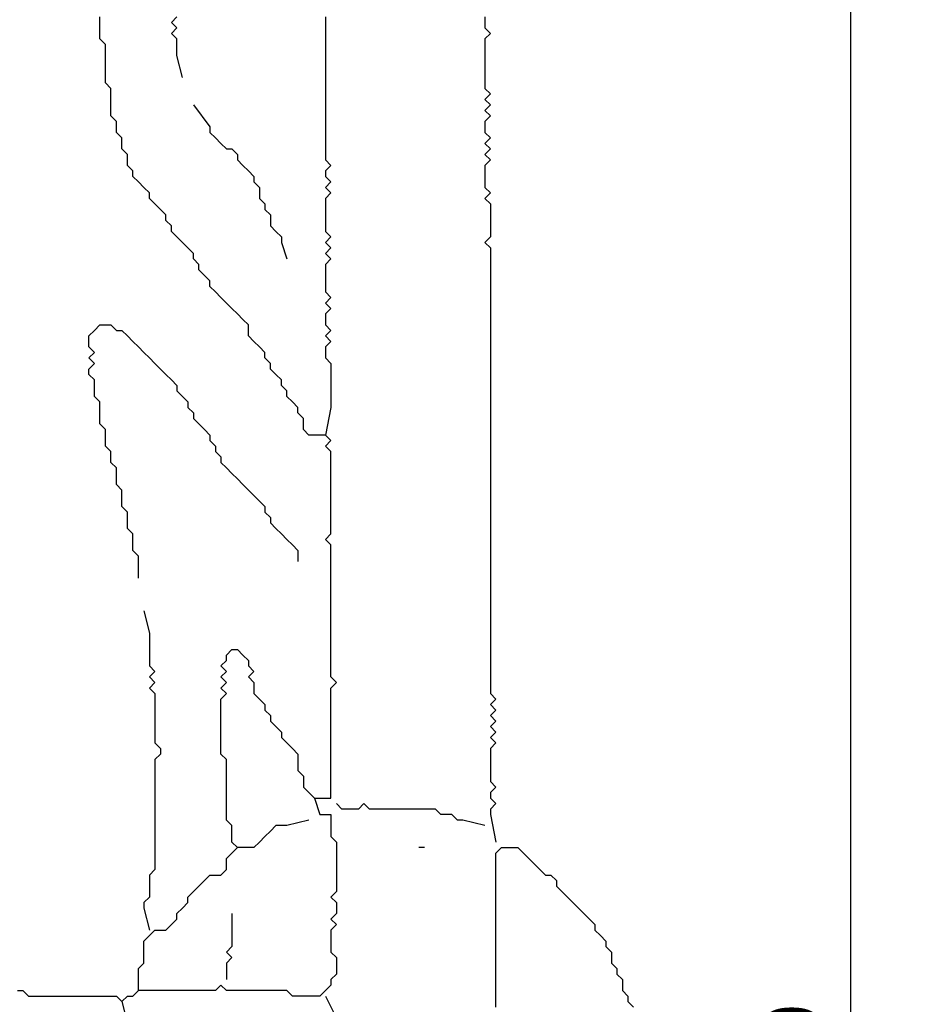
# Model space of a CAD drawing. Header units: metres. Extents: x 3221 to 4131, y 3282 to 4239.
# Tile 20 of 84: x 3265.85 to 3267.09, y 4228.07 to 4229.45. Entities that reach past the tile are written whole.
import ezdxf

# ---------------------------------------------------------------- set-up
doc = ezdxf.new("R2010")
doc.units = ezdxf.units.M
doc.layers.add('Cotas', color=7, linetype='Continuous')
doc.styles.add('verdana', font='verdana.ttf')
doc.dimstyles.new('ISO', dxfattribs={"dimtxt": 0.08, "dimasz": 0.06, "dimexe": 0.1, "dimexo": 0.1, "dimgap": 0.04, "dimtad": 1, "dimzin": 1, "dimdsep": 46, "dimtxsty": 'verdana', "dimblk1": 'PAB', "dimblk2": 'PAB', "dimsah": 1, "dimcen": 0, "dimse1": 1, "dimse2": 1, "dimclrd": 7, "dimclre": 8, "dimclrt": 7, "dimadec": 0, "dimazin": 0, "dimtfac": 1, "dimtix": 1, "dimtmove": 0, "dimatfit": 3, "dimldrblk": 'PAB', "dimfxl": 0.1, "dimtvp": 1, "dimtolj": 1, "dimtzin": 1, "dimarcsym": 0})

# ---------------------------------------------------------------- blocks, each defined once
blk = doc.blocks.new('PAB')
at = {"layer": 'Cotas'}
for p, q in [((0, 1.3), (0, -1.3)), ((-1.3, 0), (1.3, 0))]:
    blk.add_line(p, q, dxfattribs=at)
at = {"layer": 'Cotas', "const_width": 0.6}
blk.add_lwpolyline([(-0.3, 0, 1), (0.3, 0, 1)], format="xyb", close=True, dxfattribs=at)
blk = doc.blocks.new('*D1219')
at = {"color": 7, "lineweight": -2, "transparency": 16777216}
blk.add_line((3267.0163, 4230.4148), (3267.0163, 4225.4887), dxfattribs=at)
at = {"layer": 'Defpoints', "color": 0, "transparency": 16777216}
for p in [(3266.4587, 4230.4748), (3266.4856, 4225.4287), (3267.0163, 4225.4287)]:
    blk.add_point(p, dxfattribs=at)
at = {"color": 7, "lineweight": -2, "transparency": 16777216, "xscale": 0.06, "yscale": 0.06, "zscale": 0.06}
for p, rotation in [((3267.0163, 4230.4748), 90), ((3267.0163, 4225.4287), 270)]:
    blk.add_blockref('PAB', p, dxfattribs=dict(at, rotation=rotation))
at = {"color": 7, "transparency": 16777216, "insert": (3266.9347, 4227.9517), "char_height": 0.08, "attachment_point": 5, "rotation": 90, "style": 'verdana'}
blk.add_mtext('\\A1;1.60', dxfattribs=at)

msp = doc.modelspace()

# ---------------------------------------------------------------- linework, layer by layer
for points in [[(3265.851, 4228.0902), (3265.8587, 4228.0902), (3265.8664, 4228.0825), (3265.8741, 4228.0825), (3265.8818, 4228.0825), (3265.8895, 4228.0825), (3265.8972, 4228.0825), (3265.9049, 4228.0825), (3265.9125, 4228.0825), (3265.9202, 4228.0825), (3265.9279, 4228.0825), (3265.9356, 4228.0825), (3265.9433, 4228.0825), (3265.951, 4228.0825), (3265.9587, 4228.0825), (3265.9664, 4228.0825), (3265.9741, 4228.0825), (3265.9818, 4228.0825), (3265.9895, 4228.0825), (3265.9972, 4228.0748), (3266.0049, 4228.0825), (3266.0125, 4228.0825), (3266.0202, 4228.0902), (3266.0202, 4228.0979), (3266.0202, 4228.1056), (3266.0202, 4228.1133), (3266.0202, 4228.121), (3266.0279, 4228.1287), (3266.0279, 4228.1364), (3266.0279, 4228.1441), (3266.0279, 4228.1517), (3266.0279, 4228.1594), (3266.0356, 4228.1671), (3266.0433, 4228.1748), (3266.051, 4228.1748), (3266.0587, 4228.1748), (3266.0664, 4228.1825), (3266.0741, 4228.1902), (3266.0741, 4228.1979), (3266.0818, 4228.2056), (3266.0895, 4228.2133), (3266.0895, 4228.221), (3266.0972, 4228.2287), (3266.1049, 4228.2364), (3266.1125, 4228.2441), (3266.1202, 4228.2517), (3266.1279, 4228.2517), (3266.1356, 4228.2517), (3266.1433, 4228.2594), (3266.1433, 4228.2671), (3266.1433, 4228.2748), (3266.151, 4228.2825), (3266.1587, 4228.2902), (3266.151, 4228.2979), (3266.151, 4228.3056), (3266.151, 4228.3133), (3266.151, 4228.321), (3266.1433, 4228.3287), (3266.1433, 4228.3364), (3266.1433, 4228.3441), (3266.1433, 4228.3517), (3266.1433, 4228.3594), (3266.1433, 4228.3671), (3266.1433, 4228.3748), (3266.1433, 4228.3825), (3266.1433, 4228.3902), (3266.1433, 4228.3979), (3266.1433, 4228.4056), (3266.1433, 4228.4133), (3266.1356, 4228.421), (3266.1356, 4228.4287), (3266.1356, 4228.4364), (3266.1356, 4228.4441), (3266.1356, 4228.4517), (3266.1356, 4228.4594), (3266.1356, 4228.4671), (3266.1356, 4228.4748), (3266.1356, 4228.4825), (3266.1356, 4228.4902), (3266.1356, 4228.4979), (3266.1433, 4228.5056), (3266.1356, 4228.5133), (3266.1433, 4228.521), (3266.1356, 4228.5287), (3266.1433, 4228.5364), (3266.1356, 4228.5441), (3266.1433, 4228.5517), (3266.1433, 4228.5594), (3266.151, 4228.5671), (3266.1587, 4228.5671), (3266.1664, 4228.5594), (3266.1741, 4228.5517), (3266.1741, 4228.5441), (3266.1818, 4228.5364), (3266.1741, 4228.5287), (3266.1818, 4228.521), (3266.1818, 4228.5133), (3266.1818, 4228.5056), (3266.1895, 4228.4979), (3266.1972, 4228.4902), (3266.1972, 4228.4825), (3266.2049, 4228.4748), (3266.2049, 4228.4671), (3266.2125, 4228.4594), (3266.2202, 4228.4517), (3266.2202, 4228.4441), (3266.2279, 4228.4364), (3266.2356, 4228.4287), (3266.2433, 4228.421), (3266.2433, 4228.4133), (3266.2433, 4228.4056), (3266.2433, 4228.3979), (3266.251, 4228.3902), (3266.251, 4228.3825), (3266.251, 4228.3748), (3266.2587, 4228.3671), (3266.2664, 4228.3594), (3266.2741, 4228.3594), (3266.2818, 4228.3594), (3266.2895, 4228.3594), (3266.2895, 4228.3671), (3266.2895, 4228.3748), (3266.2895, 4228.3825), (3266.2895, 4228.3902), (3266.2895, 4228.3979), (3266.2895, 4228.4056), (3266.2895, 4228.4133), (3266.2895, 4228.421), (3266.2895, 4228.4287), (3266.2895, 4228.4364), (3266.2895, 4228.4441), (3266.2895, 4228.4517), (3266.2895, 4228.4594), (3266.2895, 4228.4671), (3266.2895, 4228.4748), (3266.2895, 4228.4825), (3266.2895, 4228.4902), (3266.2895, 4228.4979), (3266.2895, 4228.5056), (3266.2895, 4228.5133), (3266.2972, 4228.521), (3266.2895, 4228.5287), (3266.2895, 4228.5364), (3266.2895, 4228.5441), (3266.2895, 4228.5517), (3266.2895, 4228.5594), (3266.2895, 4228.5671), (3266.2895, 4228.5748), (3266.2895, 4228.5825), (3266.2895, 4228.5902), (3266.2895, 4228.5979), (3266.2895, 4228.6056), (3266.2895, 4228.6133), (3266.2895, 4228.621), (3266.2895, 4228.6287), (3266.2895, 4228.6364), (3266.2895, 4228.6441), (3266.2895, 4228.6517), (3266.2895, 4228.6594), (3266.2895, 4228.6671), (3266.2895, 4228.6748), (3266.2895, 4228.6825), (3266.2895, 4228.6902), (3266.2895, 4228.6979), (3266.2895, 4228.7056), (3266.2895, 4228.7133), (3266.2818, 4228.721), (3266.2895, 4228.7287), (3266.2895, 4228.7364), (3266.2895, 4228.7441), (3266.2895, 4228.7517), (3266.2895, 4228.7594), (3266.2895, 4228.7671), (3266.2895, 4228.7748), (3266.2895, 4228.7825), (3266.2895, 4228.7902), (3266.2895, 4228.7979), (3266.2895, 4228.8056), (3266.2895, 4228.8133), (3266.2895, 4228.821), (3266.2895, 4228.8287), (3266.2895, 4228.8364), (3266.2895, 4228.8441), (3266.2818, 4228.8517), (3266.2895, 4228.8594), (3266.2818, 4228.8671), (3266.2741, 4228.8671), (3266.2664, 4228.8671), (3266.2587, 4228.8671), (3266.251, 4228.8748), (3266.251, 4228.8825), (3266.251, 4228.8902), (3266.2433, 4228.8979), (3266.2433, 4228.9056), (3266.2356, 4228.9133), (3266.2279, 4228.921), (3266.2279, 4228.9287), (3266.2202, 4228.9364), (3266.2202, 4228.9441), (3266.2125, 4228.9517), (3266.2049, 4228.9594), (3266.2049, 4228.9671), (3266.1972, 4228.9748), (3266.1972, 4228.9825), (3266.1895, 4228.9902), (3266.1818, 4228.9979), (3266.1741, 4229.0056), (3266.1741, 4229.0133), (3266.1741, 4229.021), (3266.1664, 4229.0287), (3266.1587, 4229.0364), (3266.151, 4229.0441), (3266.1433, 4229.0517), (3266.1356, 4229.0594), (3266.1279, 4229.0671), (3266.1202, 4229.0748), (3266.1202, 4229.0825), (3266.1125, 4229.0902), (3266.1049, 4229.0979), (3266.1049, 4229.1056), (3266.0972, 4229.1133), (3266.0972, 4229.121), (3266.0895, 4229.1287), (3266.0818, 4229.1364), (3266.0741, 4229.1441), (3266.0664, 4229.1517), (3266.0664, 4229.1594), (3266.0587, 4229.1671), (3266.0587, 4229.1748), (3266.051, 4229.1825), (3266.0433, 4229.1902), (3266.0356, 4229.1979), (3266.0356, 4229.2056), (3266.0279, 4229.2133), (3266.0202, 4229.221), (3266.0125, 4229.2287), (3266.0125, 4229.2364), (3266.0049, 4229.2441), (3266.0049, 4229.2517), (3266.0049, 4229.2594), (3265.9972, 4229.2671), (3265.9972, 4229.2748), (3265.9972, 4229.2825), (3265.9895, 4229.2902), (3265.9895, 4229.2979), (3265.9895, 4229.3056), (3265.9818, 4229.3133), (3265.9818, 4229.321), (3265.9818, 4229.3287), (3265.9818, 4229.3364), (3265.9818, 4229.3441), (3265.9818, 4229.3517), (3265.9741, 4229.3594), (3265.9741, 4229.3671), (3265.9741, 4229.3748), (3265.9741, 4229.3825), (3265.9741, 4229.3902), (3265.9741, 4229.3979), (3265.9741, 4229.4056), (3265.9741, 4229.4133), (3265.9664, 4229.421), (3265.9664, 4229.4287), (3265.9664, 4229.4364), (3265.9664, 4229.4441), (3265.9664, 4229.4517)], [(3266.0818, 4229.3671), (3266.0741, 4229.3979), (3266.0741, 4229.4056), (3266.0741, 4229.4133), (3266.0741, 4229.421), (3266.0664, 4229.4287), (3266.0741, 4229.4364), (3266.0664, 4229.4441), (3266.0741, 4229.4517)], [(3266.2818, 4229.4517), (3266.2818, 4229.4441), (3266.2818, 4229.4364), (3266.2818, 4229.4287), (3266.2818, 4229.421), (3266.2818, 4229.4133), (3266.2818, 4229.4056), (3266.2818, 4229.3979), (3266.2818, 4229.3902), (3266.2818, 4229.3825), (3266.2818, 4229.3748), (3266.2818, 4229.3671), (3266.2818, 4229.3594), (3266.2818, 4229.3517), (3266.2818, 4229.3441), (3266.2818, 4229.3364), (3266.2818, 4229.3287), (3266.2818, 4229.321), (3266.2818, 4229.3133), (3266.2818, 4229.3056), (3266.2818, 4229.2979), (3266.2818, 4229.2902), (3266.2818, 4229.2825), (3266.2818, 4229.2748), (3266.2818, 4229.2671), (3266.2818, 4229.2594), (3266.2818, 4229.2517), (3266.2895, 4229.2441), (3266.2818, 4229.2364), (3266.2818, 4229.2287), (3266.2895, 4229.221), (3266.2818, 4229.2133), (3266.2895, 4229.2056), (3266.2818, 4229.1979), (3266.2818, 4229.1902), (3266.2818, 4229.1825), (3266.2818, 4229.1748), (3266.2818, 4229.1671), (3266.2818, 4229.1594), (3266.2818, 4229.1517), (3266.2895, 4229.1441), (3266.2818, 4229.1364), (3266.2895, 4229.1287), (3266.2818, 4229.121), (3266.2895, 4229.1133), (3266.2818, 4229.1056), (3266.2818, 4229.0979), (3266.2818, 4229.0902), (3266.2818, 4229.0825), (3266.2818, 4229.0748), (3266.2818, 4229.0671), (3266.2895, 4229.0594), (3266.2818, 4229.0517), (3266.2895, 4229.0441), (3266.2818, 4229.0364), (3266.2818, 4229.0287), (3266.2818, 4229.021), (3266.2895, 4229.0133), (3266.2818, 4229.0056), (3266.2895, 4228.9979), (3266.2818, 4228.9902), (3266.2818, 4228.9825), (3266.2818, 4228.9748), (3266.2895, 4228.9671), (3266.2895, 4228.9594), (3266.2895, 4228.9517), (3266.2895, 4228.9441), (3266.2895, 4228.9364), (3266.2895, 4228.9287), (3266.2895, 4228.921), (3266.2895, 4228.9133), (3266.2895, 4228.9056), (3266.2818, 4228.8671)], [(3266.5049, 4229.4517), (3266.5049, 4229.4441), (3266.5049, 4229.4364), (3266.5125, 4229.4287), (3266.5049, 4229.421), (3266.5049, 4229.4133), (3266.5049, 4229.4056), (3266.5049, 4229.3979), (3266.5049, 4229.3902), (3266.5049, 4229.3825), (3266.5049, 4229.3748), (3266.5049, 4229.3671), (3266.5049, 4229.3594), (3266.5049, 4229.3517), (3266.5125, 4229.3441), (3266.5049, 4229.3364), (3266.5125, 4229.3287), (3266.5049, 4229.321), (3266.5125, 4229.3133), (3266.5049, 4229.3056), (3266.5049, 4229.2979), (3266.5049, 4229.2902), (3266.5125, 4229.2825), (3266.5049, 4229.2748), (3266.5125, 4229.2671), (3266.5049, 4229.2594), (3266.5125, 4229.2517), (3266.5049, 4229.2441), (3266.5049, 4229.2364), (3266.5049, 4229.2287), (3266.5049, 4229.221), (3266.5049, 4229.2133), (3266.5125, 4229.2056), (3266.5049, 4229.1979), (3266.5125, 4229.1902), (3266.5125, 4229.1825), (3266.5125, 4229.1748), (3266.5125, 4229.1671), (3266.5125, 4229.1594), (3266.5125, 4229.1517), (3266.5125, 4229.1441), (3266.5049, 4229.1364), (3266.5125, 4229.1287), (3266.5125, 4229.121), (3266.5125, 4229.1133), (3266.5125, 4229.1056), (3266.5125, 4229.0979), (3266.5125, 4229.0902), (3266.5125, 4229.0825), (3266.5125, 4229.0748), (3266.5125, 4229.0671), (3266.5125, 4229.0594), (3266.5125, 4229.0517), (3266.5125, 4229.0441), (3266.5125, 4229.0364), (3266.5125, 4229.0287), (3266.5125, 4229.021), (3266.5125, 4229.0133), (3266.5125, 4229.0056), (3266.5125, 4228.9979), (3266.5125, 4228.9902), (3266.5125, 4228.9825), (3266.5125, 4228.9748), (3266.5125, 4228.9671), (3266.5125, 4228.9594), (3266.5125, 4228.9517), (3266.5125, 4228.9441), (3266.5125, 4228.9364), (3266.5125, 4228.9287), (3266.5125, 4228.921), (3266.5125, 4228.9133), (3266.5125, 4228.9056), (3266.5125, 4228.8979), (3266.5125, 4228.8902), (3266.5125, 4228.8825), (3266.5125, 4228.8748), (3266.5125, 4228.8671), (3266.5125, 4228.8594), (3266.5125, 4228.8517), (3266.5125, 4228.8441), (3266.5125, 4228.8364), (3266.5125, 4228.8287), (3266.5125, 4228.821), (3266.5125, 4228.8133), (3266.5125, 4228.8056), (3266.5125, 4228.7979), (3266.5125, 4228.7902), (3266.5125, 4228.7825), (3266.5125, 4228.7748), (3266.5125, 4228.7671), (3266.5125, 4228.7594), (3266.5125, 4228.7517), (3266.5125, 4228.7441), (3266.5125, 4228.7364), (3266.5125, 4228.7287), (3266.5125, 4228.721), (3266.5125, 4228.7133), (3266.5125, 4228.7056), (3266.5125, 4228.6979), (3266.5125, 4228.6902), (3266.5125, 4228.6825), (3266.5125, 4228.6748), (3266.5125, 4228.6671), (3266.5125, 4228.6594), (3266.5125, 4228.6517), (3266.5125, 4228.6441), (3266.5125, 4228.6364), (3266.5125, 4228.6287), (3266.5125, 4228.621), (3266.5125, 4228.6133), (3266.5125, 4228.6056), (3266.5125, 4228.5979), (3266.5125, 4228.5902), (3266.5125, 4228.5825), (3266.5125, 4228.5748), (3266.5125, 4228.5671), (3266.5125, 4228.5594), (3266.5125, 4228.5517), (3266.5125, 4228.5441), (3266.5125, 4228.5364), (3266.5125, 4228.5287), (3266.5125, 4228.521), (3266.5125, 4228.5133), (3266.5125, 4228.5056), (3266.5202, 4228.4979), (3266.5125, 4228.4902), (3266.5202, 4228.4825), (3266.5125, 4228.4748), (3266.5202, 4228.4671), (3266.5125, 4228.4594), (3266.5202, 4228.4517), (3266.5125, 4228.4441), (3266.5202, 4228.4364), (3266.5125, 4228.4287), (3266.5125, 4228.421), (3266.5125, 4228.4133), (3266.5125, 4228.4056), (3266.5125, 4228.3979), (3266.5125, 4228.3902), (3266.5125, 4228.3825), (3266.5202, 4228.3748), (3266.5125, 4228.3671), (3266.5125, 4228.3594), (3266.5202, 4228.3517), (3266.5125, 4228.3441), (3266.5125, 4228.3364), (3266.5202, 4228.2979)], [(3266.0972, 4229.3287), (3266.1202, 4229.2979), (3266.1202, 4229.2902), (3266.1279, 4229.2825), (3266.1356, 4229.2748), (3266.1433, 4229.2671), (3266.151, 4229.2671), (3266.1587, 4229.2594), (3266.1587, 4229.2517), (3266.1664, 4229.2441), (3266.1741, 4229.2364), (3266.1818, 4229.2287), (3266.1818, 4229.221), (3266.1895, 4229.2133), (3266.1895, 4229.2056), (3266.1895, 4229.1979), (3266.1972, 4229.1902), (3266.1972, 4229.1825), (3266.2049, 4229.1748), (3266.2049, 4229.1671), (3266.2049, 4229.1594), (3266.2125, 4229.1517), (3266.2202, 4229.1441), (3266.2202, 4229.1364), (3266.2279, 4229.1133)], [(3266.0202, 4228.6671), (3266.0202, 4228.6979), (3266.0125, 4228.7056), (3266.0125, 4228.7133), (3266.0125, 4228.721), (3266.0125, 4228.7287), (3266.0049, 4228.7364), (3266.0049, 4228.7441), (3266.0049, 4228.7517), (3266.0049, 4228.7594), (3265.9972, 4228.7671), (3265.9972, 4228.7748), (3265.9972, 4228.7825), (3265.9972, 4228.7902), (3265.9895, 4228.7979), (3265.9895, 4228.8056), (3265.9895, 4228.8133), (3265.9895, 4228.821), (3265.9818, 4228.8287), (3265.9818, 4228.8364), (3265.9818, 4228.8441), (3265.9741, 4228.8517), (3265.9741, 4228.8594), (3265.9741, 4228.8671), (3265.9741, 4228.8748), (3265.9664, 4228.8825), (3265.9664, 4228.8902), (3265.9664, 4228.8979), (3265.9664, 4228.9056), (3265.9664, 4228.9133), (3265.9587, 4228.921), (3265.9587, 4228.9287), (3265.9587, 4228.9364), (3265.9587, 4228.9441), (3265.951, 4228.9517), (3265.951, 4228.9594), (3265.9587, 4228.9671), (3265.951, 4228.9748), (3265.9587, 4228.9825), (3265.951, 4228.9902), (3265.951, 4228.9979), (3265.951, 4229.0056), (3265.9587, 4229.0133), (3265.9664, 4229.021), (3265.9741, 4229.021), (3265.9818, 4229.021), (3265.9895, 4229.0133), (3265.9972, 4229.0133), (3266.0049, 4229.0056), (3266.0125, 4228.9979), (3266.0202, 4228.9902), (3266.0279, 4228.9825), (3266.0356, 4228.9748), (3266.0433, 4228.9671), (3266.051, 4228.9594), (3266.0587, 4228.9517), (3266.0664, 4228.9441), (3266.0741, 4228.9364), (3266.0741, 4228.9287), (3266.0818, 4228.921), (3266.0895, 4228.9133), (3266.0895, 4228.9056), (3266.0972, 4228.8979), (3266.0972, 4228.8902), (3266.1049, 4228.8825), (3266.1125, 4228.8748), (3266.1202, 4228.8671), (3266.1202, 4228.8594), (3266.1279, 4228.8517), (3266.1279, 4228.8441), (3266.1356, 4228.8364), (3266.1356, 4228.8287), (3266.1433, 4228.821), (3266.151, 4228.8133), (3266.1587, 4228.8056), (3266.1664, 4228.7979), (3266.1741, 4228.7902), (3266.1818, 4228.7825), (3266.1895, 4228.7748), (3266.1972, 4228.7671), (3266.1972, 4228.7594), (3266.2049, 4228.7517), (3266.2049, 4228.7441), (3266.2125, 4228.7364), (3266.2202, 4228.7287), (3266.2279, 4228.721), (3266.2356, 4228.7133), (3266.2433, 4228.7056), (3266.2433, 4228.6902)], [(3266.0279, 4228.621), (3266.0356, 4228.5902), (3266.0356, 4228.5825), (3266.0356, 4228.5748), (3266.0356, 4228.5671), (3266.0356, 4228.5594), (3266.0356, 4228.5517), (3266.0356, 4228.5441), (3266.0433, 4228.5364), (3266.0356, 4228.5287), (3266.0433, 4228.521), (3266.0356, 4228.5133), (3266.0433, 4228.5056), (3266.0433, 4228.4979), (3266.0433, 4228.4902), (3266.0433, 4228.4825), (3266.0433, 4228.4748), (3266.0433, 4228.4671), (3266.0433, 4228.4594), (3266.0433, 4228.4517), (3266.0433, 4228.4441), (3266.0433, 4228.4364), (3266.051, 4228.4287), (3266.051, 4228.421), (3266.0433, 4228.4133), (3266.0433, 4228.4056), (3266.0433, 4228.3979), (3266.0433, 4228.3902), (3266.0433, 4228.3825), (3266.0433, 4228.3748), (3266.0433, 4228.3671), (3266.0433, 4228.3594), (3266.0433, 4228.3517), (3266.0433, 4228.3441), (3266.0433, 4228.3364), (3266.0433, 4228.3287), (3266.0433, 4228.321), (3266.0433, 4228.3133), (3266.0433, 4228.3056), (3266.0433, 4228.2979), (3266.0433, 4228.2902), (3266.0433, 4228.2825), (3266.0433, 4228.2748), (3266.0433, 4228.2671), (3266.0433, 4228.2594), (3266.0356, 4228.2517), (3266.0356, 4228.2441), (3266.0356, 4228.2364), (3266.0356, 4228.2287), (3266.0356, 4228.221), (3266.0279, 4228.2133), (3266.0279, 4228.2056), (3266.0356, 4228.1748)], [(3266.2664, 4228.3594), (3266.2741, 4228.3364), (3266.2818, 4228.3364), (3266.2895, 4228.3364), (3266.2895, 4228.3287), (3266.2895, 4228.321), (3266.2895, 4228.3133), (3266.2895, 4228.3056), (3266.2972, 4228.2979), (3266.2972, 4228.2902), (3266.2972, 4228.2825), (3266.2972, 4228.2748), (3266.2972, 4228.2671), (3266.2972, 4228.2594), (3266.2972, 4228.2517), (3266.2972, 4228.2441), (3266.2972, 4228.2364), (3266.2972, 4228.2287), (3266.2895, 4228.221), (3266.2972, 4228.2133), (3266.2972, 4228.2056), (3266.2972, 4228.1979), (3266.2895, 4228.1902), (3266.2972, 4228.1825), (3266.2895, 4228.1748), (3266.2895, 4228.1671), (3266.2895, 4228.1594), (3266.2895, 4228.1517), (3266.2895, 4228.1441), (3266.2972, 4228.1364), (3266.2972, 4228.1287), (3266.2972, 4228.121), (3266.2972, 4228.1133), (3266.2895, 4228.1056), (3266.2895, 4228.0979), (3266.2818, 4228.0902), (3266.2741, 4228.0825), (3266.2664, 4228.0825), (3266.2587, 4228.0825), (3266.251, 4228.0825), (3266.2433, 4228.0825), (3266.2356, 4228.0825), (3266.2279, 4228.0902), (3266.2202, 4228.0902), (3266.2125, 4228.0902), (3266.2049, 4228.0902), (3266.1972, 4228.0902), (3266.1895, 4228.0902), (3266.1818, 4228.0902), (3266.1741, 4228.0902), (3266.1664, 4228.0902), (3266.1587, 4228.0902), (3266.151, 4228.0902), (3266.1433, 4228.0902), (3266.1356, 4228.0979), (3266.1279, 4228.0902), (3266.1202, 4228.0902), (3266.1125, 4228.0902), (3266.1049, 4228.0902), (3266.0972, 4228.0902), (3266.0895, 4228.0902), (3266.0818, 4228.0902), (3266.0741, 4228.0902), (3266.0664, 4228.0902), (3266.0587, 4228.0902), (3266.051, 4228.0902), (3266.0433, 4228.0902), (3266.0356, 4228.0902), (3266.0202, 4228.0902)], [(3266.5049, 4228.321), (3266.4741, 4228.3287), (3266.4664, 4228.3287), (3266.4587, 4228.3364), (3266.451, 4228.3364), (3266.4433, 4228.3364), (3266.4356, 4228.3441), (3266.4279, 4228.3441), (3266.4202, 4228.3441), (3266.4125, 4228.3441), (3266.4049, 4228.3441), (3266.3972, 4228.3441), (3266.3895, 4228.3441), (3266.3818, 4228.3441), (3266.3741, 4228.3441), (3266.3664, 4228.3441), (3266.3587, 4228.3441), (3266.351, 4228.3441), (3266.3433, 4228.3441), (3266.3356, 4228.3517), (3266.3279, 4228.3441), (3266.3202, 4228.3441), (3266.3125, 4228.3441), (3266.3049, 4228.3441), (3266.2972, 4228.3517)], [(3266.2587, 4228.3287), (3266.2279, 4228.321), (3266.2202, 4228.321), (3266.2125, 4228.321), (3266.2049, 4228.3133), (3266.1972, 4228.3056), (3266.1895, 4228.2979), (3266.1818, 4228.2902), (3266.1587, 4228.2902)], [(3266.4202, 4228.2902), (3266.4125, 4228.2902)], [(3266.5202, 4228.0671), (3266.5202, 4228.0748), (3266.5202, 4228.0825), (3266.5202, 4228.0902), (3266.5202, 4228.0979), (3266.5202, 4228.1056), (3266.5202, 4228.1133), (3266.5202, 4228.121), (3266.5202, 4228.1287), (3266.5202, 4228.1364), (3266.5202, 4228.1441), (3266.5202, 4228.1517), (3266.5202, 4228.1594), (3266.5202, 4228.1671), (3266.5202, 4228.1748), (3266.5202, 4228.1825), (3266.5202, 4228.1902), (3266.5202, 4228.1979), (3266.5202, 4228.2056), (3266.5202, 4228.2133), (3266.5202, 4228.221), (3266.5202, 4228.2287), (3266.5202, 4228.2364), (3266.5202, 4228.2441), (3266.5202, 4228.2517), (3266.5202, 4228.2594), (3266.5202, 4228.2671), (3266.5202, 4228.2748), (3266.5202, 4228.2825), (3266.5279, 4228.2902), (3266.5356, 4228.2902), (3266.5433, 4228.2902), (3266.551, 4228.2902), (3266.5587, 4228.2825), (3266.5664, 4228.2748), (3266.5741, 4228.2671), (3266.5818, 4228.2594), (3266.5895, 4228.2517), (3266.5972, 4228.2517), (3266.6049, 4228.2441), (3266.6049, 4228.2364), (3266.6125, 4228.2287), (3266.6202, 4228.221), (3266.6279, 4228.2133), (3266.6356, 4228.2056), (3266.6433, 4228.1979), (3266.651, 4228.1902), (3266.6587, 4228.1825), (3266.6587, 4228.1748), (3266.6664, 4228.1671), (3266.6741, 4228.1594), (3266.6741, 4228.1517), (3266.6818, 4228.1441), (3266.6818, 4228.1364), (3266.6818, 4228.1287), (3266.6895, 4228.121), (3266.6895, 4228.1133), (3266.6972, 4228.1056), (3266.6972, 4228.0979), (3266.6972, 4228.0902), (3266.7049, 4228.0825), (3266.7049, 4228.0748), (3266.7125, 4228.0671)], [(3266.151, 4228.1979), (3266.151, 4228.1671), (3266.151, 4228.1594), (3266.151, 4228.1517), (3266.1433, 4228.1441), (3266.151, 4228.1364), (3266.1433, 4228.1287), (3266.1433, 4228.121), (3266.1433, 4228.1056)], [(3266.2818, 4228.0825), (3266.2972, 4228.0517)], [(3265.9972, 4228.0748), (3266.0049, 4228.0441)]]:
    msp.add_lwpolyline(points)

# ---------------------------------------------------------------- dimensions: what is measured, and where the dimension line sits
at = {"color": 1}
dim = msp.add_linear_dim(base=(3267.0163, 4225.4287), p1=(3266.4587, 4230.4748), p2=(3266.4856, 4225.4287), angle=90, text='1.60', dimstyle='ISO', override={"dimarcsym": 2}, dxfattribs=at)
dim.commit()
dim.dimension.update_dxf_attribs({"geometry": '*D1219', "text_midpoint": (3266.9347, 4227.9517)})

doc.saveas('drawing.dxf')
